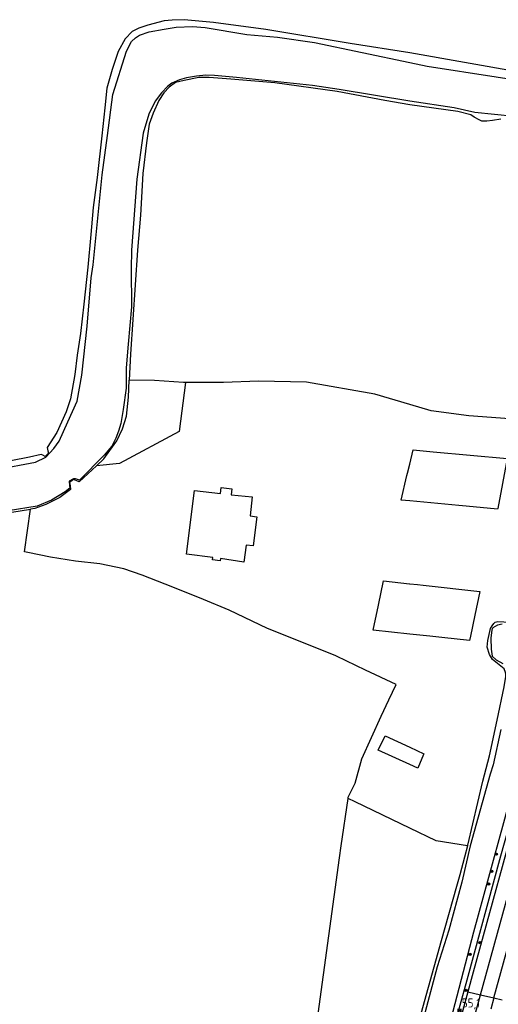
# Model space of a CAD drawing. Header units: metres. Extents: x 155581 to 157790, y 453982 to 460043.
# Tile 31 of 79: x 156891 to 157025, y 455456 to 455730. Entities that reach past the tile are written whole.
import ezdxf

# ---------------------------------------------------------------- set-up
doc = ezdxf.new("R2010")
doc.units = ezdxf.units.M
doc.header["$LTSCALE"] = 4
doc.layers.get('0').update_dxf_attribs({"linetype": 'CONTINUOUS'})
for name, color, linetype in [('G_BTD', 3, 'CONTINUOUS'), ('G_OTD', 32, 'CONTINUOUS'), ('G_OWG', 6, 'CONTINUOUS'), ('G_OWT', 6, 'CONTINUOUS'), ('G_WGD', 7, 'CONTINUOUS'), ('G_WTD', 5, 'CONTINUOUS'), ('PPALHM', 10, 'CONTINUOUS'), ('PVGO', 102, 'CONTINUOUS')]:
    doc.layers.add(name, color=color, linetype=linetype)
doc.styles.add('ISO', font='ISO')

# ---------------------------------------------------------------- blocks, each defined once
blk = doc.blocks.new('kilometerpaal')
at = {"color": 0}
for p, q in [((-0.44, 0.44), (0.44, -0.44)), ((-0.44, -0.44), (-0.44, 0.44)), ((0.44, 0.44), (-0.44, -0.44)), ((0.44, -0.44), (0.44, 0.44))]:
    blk.add_line(p, q, dxfattribs=at)
at = {"color": 0, "style": 'ISO'}
blk.add_attdef('KILOMETERPAAL', (0.59, 0.87), '', height=2.5, dxfattribs=at)
blk = doc.blocks.new('boom')
at = {"color": 0}
for radius in [0.315, 0.225, 0.135]:
    blk.add_circle((0, 0), radius, dxfattribs=at)

msp = doc.modelspace()

# ---------------------------------------------------------------- linework, layer by layer
at = {"layer": 'G_BTD', "linetype": 'Continuous', "transparency": 33554687}
for points in [[(156937.553, 455629.222), (156936.949, 455629.222), (156928.88, 455629.752), (156921.829, 455629.902)], [(156974.088, 455451.791), (156974.354, 455452.469), (156974.439, 455453.17), (156980.467, 455496.697), (156980.936, 455500), (156982.812, 455513.206)]]:
    msp.add_lwpolyline(points, dxfattribs=at)
at = {"layer": 'G_OTD', "linetype": 'Continuous', "transparency": 33554687}
for points in [[(156937.553, 455629.222), (156935.718, 455615.582), (156919.119, 455606.595), (156912.717, 455605.987)], [(157045.435, 455617.664), (157044.148, 455617.873), (157016.457, 455619.962), (157006.006, 455621.285), (157000, 455623.066), (156990.251, 455625.956), (156971.213, 455629.355), (156957.852, 455629.619), (156948.062, 455629.222), (156937.553, 455629.222)], [(157025.86, 455601.082), (157024.537, 455594.123), (157024.492, 455593.888), (157015.703, 455594.718), (157013.686, 455594.908), (157000.033, 455596.197), (157000, 455596.2), (156997.589, 455596.428), (156999.238, 455603.288), (156999.393, 455603.93), (157000, 455606.457), (157000.961, 455610.454), (157006.531, 455609.931), (157027.174, 455607.994), (157025.86, 455601.082)], [(156956.13, 455597.33), (156955.512, 455592.013), (156957.43, 455591.76), (156956.36, 455583.641), (156954.442, 455583.894), (156953.8, 455579.15), (156947.27, 455580.178), (156947.159, 455579.526), (156945.006, 455579.788), (156945.086, 455580.444), (156937.82, 455581.33), (156939.99, 455599.14), (156947.256, 455598.255), (156947.459, 455599.927), (156950.4, 455599.57), (156950.234, 455597.892), (156956.13, 455597.33)], [(156982.812, 455513.206), (156982.863, 455513.563), (156984.814, 455517.51), (156986.63, 455524.245), (156992.079, 455536.146), (156994.186, 455540.748), (156996.216, 455545.045), (156987.641, 455549.023), (156979.552, 455552.892), (156979.226, 455553.07), (156960.367, 455560.631), (156949.636, 455565.71), (156942.513, 455568.739), (156933.961, 455572.187), (156925.387, 455575.513), (156920.334, 455577.305), (156913.62, 455578.651), (156906.896, 455579.42), (156899.911, 455580.543), (156893.612, 455581.801), (156892.659, 455582.01), (156894.335, 455593.934)], [(157002.189, 455572.878), (157003.774, 455572.702), (157019.561, 455570.957), (157018.14, 455564.296), (157016.892, 455558.446), (157016.639, 455557.261), (157008.936, 455558.112), (157005.624, 455558.442), (157000.041, 455559.059), (157000, 455559.064), (156989.838, 455560.187), (156991.279, 455567.091), (156992.705, 455573.926), (156999.961, 455573.124), (157000, 455573.12), (157002.189, 455572.878)], [(157003.869, 455525.461), (157002.262, 455521.682), (157000, 455522.712), (156991.202, 455526.72), (156993.195, 455530.71), (157000, 455527.548), (157003.972, 455525.703), (157003.869, 455525.461)], [(156984.798, 455512.252), (156982.812, 455513.206)], [(157016.099, 455500.016), (157007.321, 455501.434), (157000, 455504.95), (156984.798, 455512.252)]]:
    msp.add_lwpolyline(points, dxfattribs=at)
at = {"layer": 'G_OWG', "linetype": 'Continuous', "transparency": 33554687}
msp.add_lwpolyline([(157023.449, 455457.603), (157025.752, 455457.067)], dxfattribs=at)
at = {"layer": 'G_OWT', "linetype": 'Continuous', "transparency": 33554687}
for points in [[(157045.744, 455713.126), (157000, 455721.138), (156983.445, 455723.795), (156959.92, 455727.636), (156945.345, 455729.652), (156937.137, 455730.414), (156933.81, 455730.315), (156931.545, 455730.073), (156926.977, 455728.88), (156924.534, 455728.037), (156922.62, 455727.121), (156920.669, 455725.073), (156918.75, 455721.503), (156917.04, 455716.553), (156915.542, 455711.354), (156915.034, 455705.87), (156914.201, 455698.016), (156912.865, 455686.377), (156911.749, 455678.028), (156911.094, 455670.527), (156910.33, 455661.399), (156909.138, 455651.033), (156908.27, 455642.931), (156907.301, 455636.846), (156906.651, 455631.433), (156905.468, 455624.677), (156904.256, 455621.035), (156901.694, 455615.273), (156898.915, 455611.127), (156899.175, 455610.182), (156899.351, 455609.545), (156898.433, 455608.612), (156897.73, 455608.952), (156897.28, 455609.169), (156894.07, 455608.39), (156883.98, 455606.467)], [(157025.346, 455702.691), (157023.091, 455702.27), (157021.505, 455702.095), (157020.06, 455702.097), (157019.321, 455702.485), (157017.912, 455703.191), (157017.067, 455703.861), (157013.368, 455704.78), (157000, 455706.647), (156993.025, 455707.881), (156979.772, 455710.422), (156962.416, 455712.796), (156950.113, 455713.815), (156944.068, 455714.253), (156941.239, 455714.26), (156937.136, 455713.491), (156934.73, 455712.896), (156932.959, 455711.627), (156931.506, 455710.004), (156930.051, 455707.886), (156928.523, 455704.389), (156927.384, 455701.315), (156926.594, 455696.09), (156925.619, 455687.5), (156924.992, 455675.939), (156924.156, 455666.182), (156922.144, 455637.157), (156921.829, 455629.902)], [(156912.717, 455605.987), (156914.793, 455607.907), (156918.339, 455612.945), (156919.938, 455616.265), (156921.043, 455619.798), (156921.621, 455625.101), (156921.829, 455629.902)], [(156689.56, 455616.154), (156713.642, 455613.508), (156730.219, 455611.136), (156742.874, 455609.551), (156751.428, 455608.364), (156768.819, 455605.955), (156783.572, 455604.26), (156803.302, 455602), (156831.763, 455598.369), (156848.661, 455596.562), (156867.219, 455594.256), (156878.92, 455593.238), (156884.152, 455592.873), (156889.068, 455593.109), (156894.335, 455593.934)], [(156912.717, 455605.987), (156907.881, 455601.517), (156907.222, 455601.793), (156906.308, 455602.176), (156905.175, 455601.306), (156905.327, 455600.4), (156905.498, 455599.38), (156902.465, 455597.203), (156898.592, 455595.16), (156895.519, 455594.119), (156894.335, 455593.934)], [(157016.099, 455500.016), (157016.149, 455500.197), (157020.391, 455518.09), (157022.229, 455525.099), (157024.351, 455535.067), (157026.331, 455544.331), (157026.756, 455547.22), (157026.792, 455547.819), (157026.687, 455548.382), (157026.3, 455549.334), (157023.061, 455552.014), (157022.217, 455553.353), (157021.62, 455555.397), (157021.727, 455557.299), (157022.505, 455560.646), (157022.928, 455561.35), (157023.422, 455562.019), (157023.774, 455562.371), (157024.514, 455562.617), (157033.039, 455562.081), (157035.118, 455561.657), (157036.914, 455560.986), (157037.829, 455560.175), (157038.115, 455559.511)], [(157038.649, 455560.387), (157038.653, 455557.297), (157038.517, 455554.946), (157038.198, 455551.724), (157037.814, 455545.751), (157036.903, 455540.188), (157033.999, 455528.114), (157025.257, 455497.131), (157015.955, 455462.543), (157008.1, 455434.259), (157000.83, 455406.511), (156992.592, 455376.547), (156986.731, 455356.2), (156981.712, 455340.246), (156978.012, 455330.357), (156977.805, 455330.155)], [(157016.099, 455500.016), (157015.237, 455496.896), (157013.954, 455491.917), (157013.06, 455488.703), (157008.796, 455473.485), (157003.124, 455453.16), (157000, 455440.347), (156997.921, 455434.065), (156997.589, 455433.285)]]:
    msp.add_lwpolyline(points, dxfattribs=at)
at = {"layer": 'G_WGD', "linetype": 'Continuous', "transparency": 33554687}
for points in [[(157038.217, 455539.517), (157034.92, 455527.67), (157026.754, 455497.888), (157017.667, 455464.755), (157016.175, 455459.296)], [(157019.708, 455458.474), (157035.928, 455517.09), (157041.858, 455538.568)], [(157023.449, 455457.603), (157034.199, 455496.621), (157042.207, 455525.834), (157045.452, 455537.632)], [(157016.175, 455459.296), (157009.286, 455434.09), (157001.441, 455405.527), (156993.771, 455377.9), (156988.599, 455358.944)], [(156992.232, 455357.951), (156997.866, 455378.401), (157005.155, 455405.129), (157018.569, 455454.358), (157019.708, 455458.474)], [(157016.175, 455459.296), (157019.708, 455458.474)], [(157019.708, 455458.474), (157023.449, 455457.603)], [(157023.449, 455457.603), (157022.56, 455454.42)]]:
    msp.add_lwpolyline(points, dxfattribs=at)
at = {"layer": 'G_WTD', "linetype": 'Continuous', "transparency": 33554687}
for points in [[(156884.731, 455605.009), (156895.742, 455607), (156898.602, 455608.451), (156900.811, 455610.846), (156902.267, 455612.824), (156904.721, 455618.304), (156907.353, 455624.03), (156908.644, 455631.282), (156910.091, 455644.938), (156911.219, 455658.414), (156911.799, 455662.006), (156914.263, 455687.125), (156915.74, 455698.092), (156917.217, 455709.554), (156921.032, 455721.648), (156922.489, 455724.334), (156923.588, 455725.358), (156924.687, 455726.134), (156927.343, 455727.048), (156931.521, 455727.817), (156934.884, 455728.304), (156939.414, 455728.506), (156943.023, 455728.25), (156954.626, 455726.312), (156963.188, 455725.585), (156973.482, 455724.075), (157000, 455718.468), (157004.87, 455717.47), (157043.332, 455711.495)], [(157029.132, 455703.417), (157018.126, 455704.52), (157012.377, 455705.795), (157000, 455707.72), (156980.296, 455710.915), (156972.938, 455712.1), (156951.675, 455714.308), (156945.625, 455714.853), (156943.148, 455714.929), (156940.529, 455714.688), (156937.768, 455714.234), (156935.82, 455713.672), (156933.659, 455712.686), (156932.56, 455711.84), (156930.786, 455710.003), (156929.047, 455707.707), (156927.269, 455704.067), (156925.7, 455698.797), (156923.972, 455685.955), (156922.439, 455666.142), (156922.321, 455660.975), (156922.438, 455650.359), (156921.565, 455639.957), (156920.948, 455633.305), (156920.935, 455627.608), (156920.178, 455621.735), (156919.783, 455619.436), (156919.532, 455617.773), (156918.854, 455615.687), (156918.107, 455613.672), (156917.004, 455611.48), (156914.84, 455608.937), (156907.959, 455602.017), (156906.827, 455602.409), (156906.261, 455602.41), (156905.127, 455601.705), (156905.056, 455601.564), (156905.313, 455599.744), (156903.952, 455598.7), (156900.196, 455596.373), (156896.157, 455594.754), (156888.121, 455593.428)], [(157025.778, 455561.79), (157024.474, 455561.509), (157023.205, 455560.841), (157022.888, 455560.242), (157022.639, 455557.953), (157022.672, 455554.817), (157022.847, 455553.584), (157022.987, 455552.915), (157024.114, 455551.892), (157025.98, 455550.834)], [(157033.729, 455534.644), (157026.119, 455506.458), (157017.732, 455475.925), (157010.228, 455447.012), (157010.026, 455444.225), (157008.249, 455440.054), (157006.458, 455434.056), (156999.24, 455407.349), (156991.644, 455378.902), (156985.883, 455358.791), (156978.382, 455333.408)], [(157025.366, 455532.444), (157023.209, 455522.617), (157022.397, 455520.011), (157016.816, 455500), (157014.533, 455489.891), (157010.903, 455476.507), (157007.654, 455466.288), (157003.552, 455450.951)]]:
    msp.add_lwpolyline(points, dxfattribs=at)

# ---------------------------------------------------------------- block references
at = {"layer": 'PPALHM', "transparency": 33554687}
msp.add_blockref('kilometerpaal', (157013.921, 455454.068), dxfattribs=at).add_auto_attribs({'KILOMETERPAAL': '55,1'})
at = {"layer": 'PVGO', "transparency": 33554687}
for p in [(157024.179, 455497.692), (157022.808, 455492.905), (157021.998, 455489.399), (157019.611, 455473.039), (157016.787, 455469.747), (157015.704, 455459.71)]:
    msp.add_blockref('boom', p, dxfattribs=at)

doc.saveas('drawing.dxf')
